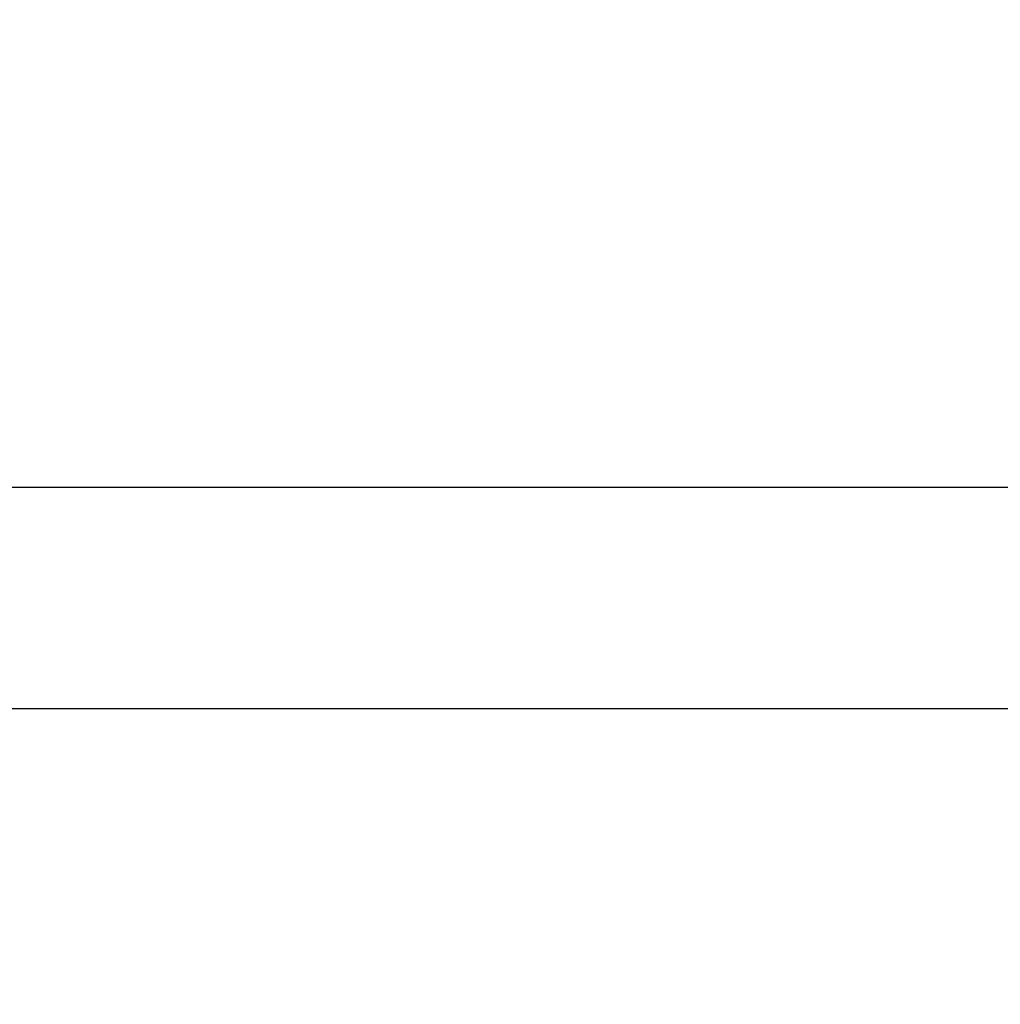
# Model space of a CAD drawing. Header units: millimetres. Extents: x 9131 to 12658, y 3907 to 6401.
# Tile 22 of 158: x 10620.39 to 10627.05, y 5869.42 to 5876.11. Entities that reach past the tile are written whole.
import ezdxf

# ---------------------------------------------------------------- set-up
doc = ezdxf.new("R2010")
doc.units = ezdxf.units.MM
doc.dimstyles.get("Standard").update_dxf_attribs({"dimtxt": 20, "dimasz": 10, "dimexe": 10, "dimexo": 10, "dimgap": 10, "dimtad": 0, "dimtih": 1, "dimtoh": 1, "dimdsep": 46, "dimtxsty": 'Standard', "dimcen": 0.09, "dimadec": 0, "dimazin": 0, "dimtfac": 1, "dimtofl": 0, "dimtmove": 0, "dimatfit": 3, "dimfxl": 0, "dimtolj": 1, "dimtzin": 0, "dimarcsym": 0})

# ---------------------------------------------------------------- blocks, each defined once
blk = doc.blocks.new('*D20')
at = {"color": 0, "lineweight": -2}
for p, q in [((9932.2526, 5846.3975), (9932.2526, 6067.9316)), ((10767.717, 5873.1738), (10767.717, 6067.9316)), ((9942.2526, 6057.9316), (10313.3181, 6057.9316)), ((10757.717, 6057.9316), (10386.6515, 6057.9316))]:
    blk.add_line(p, q, dxfattribs=at)
at = {"color": 0, "lineweight": 18}
for points in [[(9942.2526, 6059.5982), (9942.2526, 6056.2649), (9932.2526, 6057.9316)], [(10757.717, 6059.5982), (10757.717, 6056.2649), (10767.717, 6057.9316)]]:
    blk.add_solid(points, dxfattribs=at)
at = {"layer": 'Defpoints', "color": 0, "lineweight": 18}
for p in [(10767.717, 6057.9316), (10767.717, 5863.1738), (9932.2526, 5836.3975)]:
    blk.add_point(p, dxfattribs=at)
at = {"color": 0, "lineweight": 18, "insert": (10349.9848, 6057.9316), "char_height": 20, "attachment_point": 5}
blk.add_mtext('\\A1;835', dxfattribs=at)

msp = doc.modelspace()

# ---------------------------------------------------------------- linework, layer by layer
for p, q in [((10560.0017, 5872.9367), (10668.3957, 5872.9367)), ((10668.3957, 5871.4292), (10560.0017, 5871.4292))]:
    msp.add_line(p, q)

# ---------------------------------------------------------------- dimensions: what is measured, and where the dimension line sits
at = {"lineweight": 18}
dim = msp.add_linear_dim(base=(10767.717, 6057.9316), p1=(9932.2526, 5836.3975), p2=(10767.717, 5863.1738), text='835', dimstyle='Standard', dxfattribs=at)
dim.commit()
dim.dimension.update_dxf_attribs({"geometry": '*D20', "text_midpoint": (10349.9848, 6057.9316)})

doc.saveas('drawing.dxf')
